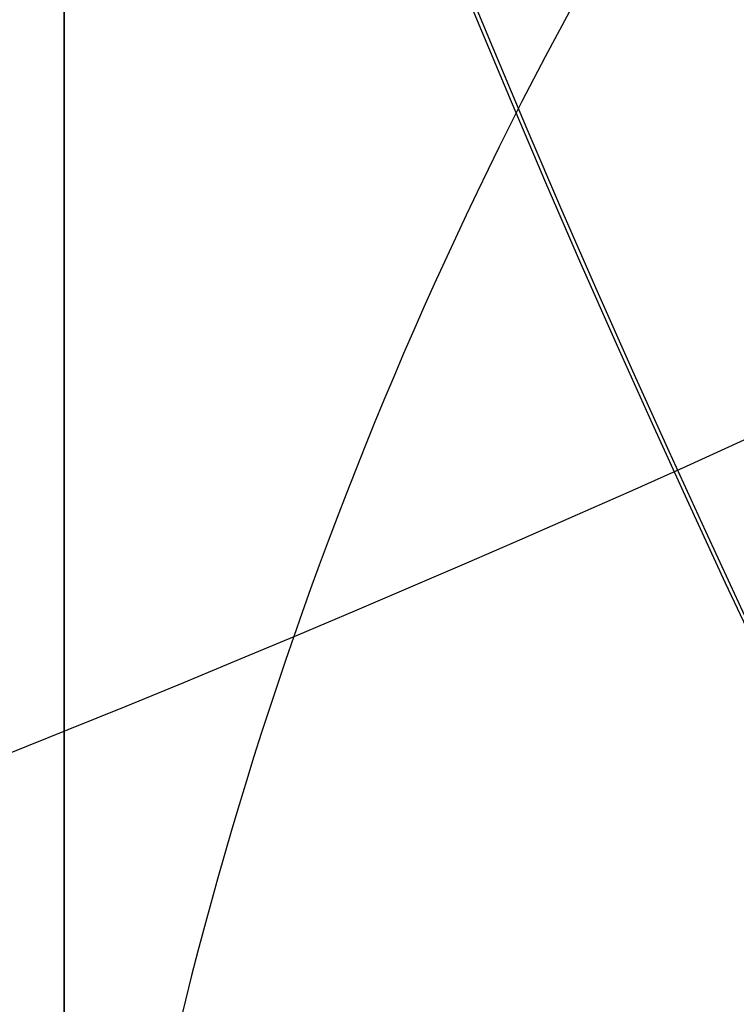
# Model space of a CAD drawing. Header units: millimetres. Extents: x -273 to 273, y -262 to 262.
# Tile 132 of 256: x -1.0032 to -0.9511, y -0.4743 to -0.4027. Entities that reach past the tile are written whole.
import ezdxf

# ---------------------------------------------------------------- set-up
doc = ezdxf.new("R2010")
doc.units = ezdxf.units.MM
doc.header["$MEASUREMENT"] = 0
doc.layers.add('Default', color=7, linetype='Continuous', true_color=0x000000)

# ---------------------------------------------------------------- blocks, each defined once
blk = doc.blocks.new('Block 01')
at = {"layer": 'Default', "color": 9, "true_color": 0xbfbfbf, "extrusion": (0.8660254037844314, 0.5000000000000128, 0)}
blk.add_arc((-78.44800649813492, 794.3495265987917, -0.6832591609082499), 81, 348.1183290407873, 348.8371018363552, dxfattribs=at)
at = {"layer": 'Default', "color": 9, "true_color": 0xbfbfbf, "extrusion": (0.8660254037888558, 0.4999999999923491, 1.8236706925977e-12)}
blk.add_arc((-78.44800649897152, 794.3495265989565, -0.6999999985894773), 81.00000000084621, 348.0191192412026, 348.8371018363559, dxfattribs=at)
at = {"layer": 'Default', "color": 9, "true_color": 0xbfbfbf}
for points, knots in [([(-1.000000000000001, 0.9625595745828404, 779.189699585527), (-1.000000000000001, 1.280998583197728, 768.9222898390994), (-1.000000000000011, 1.60822665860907, 758.6551526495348), (-1.000000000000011, 2.162908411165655, 741.7134129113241), (-1.000000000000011, 2.385163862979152, 735.0386403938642), (-1.000000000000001, 2.680020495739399, 726.3185048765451), (-1.000000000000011, 2.749496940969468, 724.2730361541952), (-1.000000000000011, 2.950221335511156, 718.3886082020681), (-1.000000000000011, 3.082223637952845, 714.549674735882), (-1.000000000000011, 3.277304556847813, 708.911735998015), (-1.000000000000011, 3.339734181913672, 707.1127082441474), (-1.000000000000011, 3.555340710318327, 700.9136911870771), (-1.000000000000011, 3.709289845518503, 696.5137288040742), (-1.000000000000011, 3.950457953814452, 689.6254209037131), (-1.000000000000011, 4.037597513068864, 687.1370725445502), (-1.000000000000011, 4.243346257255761, 681.2464907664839), (-1.000000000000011, 4.361796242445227, 677.8442516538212), (-1.000000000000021, 4.51505934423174, 673.3905213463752), (-1.000000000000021, 4.55110413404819, 672.339072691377), (-1.000000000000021, 4.654748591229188, 669.3007794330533), (-1.000000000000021, 4.72190133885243, 667.313919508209), (-1.000000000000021, 4.819302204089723, 664.3890582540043), (-1.000000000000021, 4.850315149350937, 663.451082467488), (-1.000000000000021, 4.939106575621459, 660.7418510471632), (-1.000000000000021, 4.99619952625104, 658.9705727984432), (-1.000000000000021, 5.078196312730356, 656.3635239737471), (-1.000000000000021, 5.104171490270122, 655.5277872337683), (-1.000000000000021, 5.178117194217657, 653.1145003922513), (-1.000000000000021, 5.225159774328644, 651.5369216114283), (-1.000000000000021, 5.291775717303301, 649.2151569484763), (-1.000000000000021, 5.312728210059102, 648.4710108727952), (-1.000000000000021, 5.371892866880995, 646.3223061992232), (-1.000000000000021, 5.408934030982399, 644.9177149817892), (-1.000000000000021, 5.460257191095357, 642.8504632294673), (-1.000000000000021, 5.476222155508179, 642.1878448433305), (-1.000000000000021, 5.520726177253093, 640.2741157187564), (-1.000000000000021, 5.547853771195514, 639.0229716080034), (-1.000000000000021, 5.584037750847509, 637.1812211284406), (-1.000000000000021, 5.595070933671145, 636.5906540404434), (-1.000000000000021, 5.633113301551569, 634.4275768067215), (-1.000000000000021, 5.656253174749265, 632.8549951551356), (-1.000000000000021, 5.683104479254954, 630.3453829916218), (-1.000000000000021, 5.690876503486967, 629.4083981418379), (-1.000000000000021, 5.704959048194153, 626.7757251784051), (-1.000000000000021, 5.705103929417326, 625.0799908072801), (-1.000000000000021, 5.68662748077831, 622.6148386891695), (-1.000000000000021, 5.678186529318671, 621.8453577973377), (-1.000000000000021, 5.645450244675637, 619.6685621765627), (-1.000000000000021, 5.613843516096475, 618.2613429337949), (-1.000000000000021, 5.547641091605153, 616.2076259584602), (-1.000000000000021, 5.523868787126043, 615.5607945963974), (-1.000000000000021, 5.446622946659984, 613.7124725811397), (-1.000000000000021, 5.385124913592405, 612.5113068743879), (-1.000000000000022, 5.275243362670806, 610.7489796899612), (-1.000000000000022, 5.237283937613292, 610.1871802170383), (-1.000000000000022, 5.118499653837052, 608.5617062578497), (-1.000000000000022, 5.029625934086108, 607.4986175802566), (-1.000000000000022, 4.881019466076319, 605.9291952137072), (-1.000000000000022, 4.830320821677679, 605.4220101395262), (-1.000000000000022, 4.673910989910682, 603.9353326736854), (-1.000000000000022, 4.560934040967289, 602.9566088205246), (-1.000000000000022, 4.379236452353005, 601.5028346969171), (-1.000000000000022, 4.317553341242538, 601.0269018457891), (-1.000000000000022, 4.128574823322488, 599.6160337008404), (-1.000000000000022, 3.995433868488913, 598.6818870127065), (-1.000000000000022, 3.786684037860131, 597.2873614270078), (-1.000000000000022, 3.716032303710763, 596.8262352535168), (-1.000000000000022, 3.500665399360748, 595.4488499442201), (-1.000000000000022, 3.351765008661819, 594.5332490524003), (-1.000000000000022, 3.122282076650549, 593.1623081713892), (-1.000000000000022, 3.044892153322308, 592.7064300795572), (-1.000000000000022, 2.732205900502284, 590.8863798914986), (-1.000000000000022, 2.489709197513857, 589.5234549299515), (-1.000000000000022, 2.078471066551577, 587.2549467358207), (-1.000000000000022, 1.912200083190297, 586.3489072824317), (-1.000000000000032, 1.410808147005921, 583.6326549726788), (-1.000000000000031, 1.072868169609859, 581.8229631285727), (-1.000000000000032, 0.5711502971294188, 579.1065381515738), (-1.000000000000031, 0.4046971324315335, 578.2002993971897), (-1.000000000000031, -0.09076097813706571, 575.4739079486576), (-1.000000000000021, -0.4145497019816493, 573.6527914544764), (-1.000000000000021, -0.8824460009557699, 570.9120456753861), (-1.000000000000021, -1.035911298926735, 569.9940308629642), (-1.000000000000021, -1.488219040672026, 567.219143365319), (-1.000000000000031, -1.775493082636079, 565.3603697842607), (-1.000000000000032, -2.180303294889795, 562.5551785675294), (-1.000000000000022, -2.311710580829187, 561.6107802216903), (-1.000000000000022, -2.695615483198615, 558.739862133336), (-1.000000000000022, -2.932182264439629, 556.8112103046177), (-1.000000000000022, -3.257130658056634, 553.8923683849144), (-1.000000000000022, -3.361470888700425, 552.9039599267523), (-1.000000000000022, -3.663546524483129, 549.8806416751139), (-1.000000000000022, -3.84339114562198, 547.8439591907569), (-1.000000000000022, -4.083989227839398, 544.7530731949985), (-1.000000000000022, -4.160288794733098, 543.7000679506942), (-1.000000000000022, -4.379039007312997, 540.4594946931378), (-1.000000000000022, -4.504346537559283, 538.2707934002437), (-1.000000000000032, -4.66814441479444, 534.9404097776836), (-1.000000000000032, -4.719466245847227, 533.7993364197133), (-1.000000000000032, -4.865625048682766, 530.2683522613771), (-1.000000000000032, -4.946798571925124, 527.8778965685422), (-1.000000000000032, -5.053184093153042, 524.2318923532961), (-1.000000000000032, -5.086627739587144, 522.9765634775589), (-1.000000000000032, -5.166318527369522, 519.7554249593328), (-1.000000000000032, -5.209125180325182, 517.7895314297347), (-1.000000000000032, -5.261845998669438, 515.1450833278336), (-1.000000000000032, -5.274934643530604, 514.4665890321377), (-1.000000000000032, -5.313790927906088, 512.3949672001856), (-1.000000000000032, -5.338397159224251, 511.0018180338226), (-1.000000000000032, -5.374120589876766, 508.8936473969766), (-1.000000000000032, -5.385971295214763, 508.1786381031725), (-1.000000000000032, -5.42151507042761, 505.9960504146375), (-1.000000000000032, -5.444550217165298, 504.5284613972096), (-1.000000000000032, -5.478716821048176, 502.3080902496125), (-1.000000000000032, -5.490179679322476, 501.5553131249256), (-1.000000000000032, -5.524920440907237, 499.2587152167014), (-1.000000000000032, -5.547960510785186, 497.7148908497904), (-1.000000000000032, -5.582803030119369, 495.3799789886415), (-1.000000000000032, -5.594605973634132, 494.5888914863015), (-1.000000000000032, -5.630680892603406, 492.1773672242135), (-1.000000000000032, -5.6550555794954, 490.5569319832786), (-1.000000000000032, -5.692442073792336, 488.1072702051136), (-1.000000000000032, -5.70519005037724, 487.2780396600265), (-1.000000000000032, -5.744362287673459, 484.7528019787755), (-1.000000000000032, -5.771155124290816, 483.0568005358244), (-1.000000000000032, -5.812589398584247, 480.4943105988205), (-1.000000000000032, -5.826764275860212, 479.6278145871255), (-1.000000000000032, -5.870422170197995, 476.9922073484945), (-1.000000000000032, -5.900470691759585, 475.2231054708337), (-1.000000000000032, -5.947092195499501, 472.5518411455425), (-1.000000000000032, -5.963052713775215, 471.6496680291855), (-1.000000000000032, -6.012209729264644, 468.9091680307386), (-1.000000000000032, -6.046105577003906, 467.0708536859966), (-1.000000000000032, -6.098688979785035, 464.2970022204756), (-1.000000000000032, -6.116670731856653, 463.3614517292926), (-1.000000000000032, -6.171965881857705, 460.5236705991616), (-1.000000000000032, -6.210054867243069, 458.6214550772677), (-1.000000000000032, -6.269009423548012, 455.7533387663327), (-1.000000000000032, -6.2891248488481, 454.7874225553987), (-1.000000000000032, -6.350823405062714, 451.8621084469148), (-1.000000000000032, -6.393205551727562, 449.9027274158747), (-1.000000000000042, -6.458574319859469, 446.9508051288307), (-1.000000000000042, -6.480812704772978, 445.9582472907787), (-1.000000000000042, -6.548807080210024, 442.9572863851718), (-1.000000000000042, -6.595336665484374, 440.9489008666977), (-1.000000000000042, -6.666795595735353, 437.9257695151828), (-1.000000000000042, -6.691023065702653, 436.9110070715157), (-1.000000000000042, -6.764833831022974, 433.8484250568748), (-1.000000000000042, -6.815119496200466, 431.8006224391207), (-1.000000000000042, -6.891976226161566, 428.7210187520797), (-1.000000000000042, -6.917935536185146, 427.6892023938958), (-1.000000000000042, -7.023149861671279, 423.5381438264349), (-1.000000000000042, -7.103971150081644, 420.4189414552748), (-1.000000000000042, -7.241138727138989, 415.2075659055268), (-1.000000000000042, -7.29678422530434, 413.1153741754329), (-1.000000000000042, -7.437003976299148, 407.8807120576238), (-1.000000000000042, -7.522078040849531, 404.7382550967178), (-1.000000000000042, -7.635937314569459, 400.5500160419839), (-1.000000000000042, -7.664407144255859, 399.5042253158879), (-1.000000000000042, -7.749700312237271, 396.3732967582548), (-1.000000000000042, -7.806582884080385, 394.2881605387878), (-1.000000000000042, -7.891672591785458, 391.1648765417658), (-1.000000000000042, -7.919936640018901, 390.1267303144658), (-1.000000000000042, -8.00429786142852, 387.0239288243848), (-1.000000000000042, -8.060283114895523, 384.9592705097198), (-1.000000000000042, -8.143619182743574, 381.8691233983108), (-1.000000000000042, -8.171199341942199, 380.8436407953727), (-1.000000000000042, -8.253224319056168, 377.7832600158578), (-1.000000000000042, -8.307391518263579, 375.7483543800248), (-1.000000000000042, -8.38761078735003, 372.7048750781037), (-1.000000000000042, -8.414063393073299, 371.6963119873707), (-1.000000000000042, -8.49245311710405, 368.6903561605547), (-1.000000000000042, -8.543950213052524, 366.6929519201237), (-1.000000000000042, -8.619791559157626, 363.7073823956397), (-1.000000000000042, -8.644707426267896, 362.7192316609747), (-1.000000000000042, -8.71826754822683, 359.7774156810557), (-1.000000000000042, -8.766311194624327, 357.8237353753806), (-1.000000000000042, -8.836616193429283, 354.9050284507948), (-1.000000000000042, -8.859620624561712, 353.9400197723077), (-1.000000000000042, -8.927260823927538, 351.0697687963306), (-1.000000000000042, -8.971136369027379, 349.1645085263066), (-1.000000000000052, -9.034850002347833, 346.3193275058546), (-1.000000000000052, -9.05560279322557, 345.3794272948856), (-1.000000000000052, -9.116336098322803, 342.5858762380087), (-1.000000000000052, -9.155397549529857, 340.7322053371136), (-1.000000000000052, -9.211568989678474, 337.9649235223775), (-1.000000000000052, -9.22976443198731, 337.0513347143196), (-1.000000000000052, -9.282706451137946, 334.3373276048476), (-1.000000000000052, -9.31637641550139, 332.5368882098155), (-1.000000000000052, -9.364159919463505, 329.8495882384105), (-1.000000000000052, -9.379526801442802, 328.9627500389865), (-1.000000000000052, -9.423894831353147, 326.3288391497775), (-1.000000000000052, -9.451664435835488, 324.5817456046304), (-1.000000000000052, -9.49032037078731, 321.9742184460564), (-1.000000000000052, -9.502621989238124, 321.1138059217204), (-1.000000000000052, -9.53931983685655, 318.4428241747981), (-1.000000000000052, -9.56207256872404, 316.6322322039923), (-1.000000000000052, -9.593117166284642, 313.8735154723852), (-1.000000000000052, -9.603134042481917, 312.9254102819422), (-1.000000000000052, -9.630812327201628, 310.1118496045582), (-1.000000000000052, -9.646493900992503, 308.2463744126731), (-1.000000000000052, -9.665478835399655, 305.462748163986), (-1.000000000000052, -9.67102364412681, 304.5446125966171), (-1.000000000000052, -9.689922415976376, 300.924893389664), (-1.000000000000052, -9.697519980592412, 298.223278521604), (-1.000000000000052, -9.697964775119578, 293.7590302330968), (-1.000000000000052, -9.695019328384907, 291.9963982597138), (-1.000000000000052, -9.679547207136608, 287.6344381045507), (-1.000000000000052, -9.663126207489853, 285.0351232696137), (-1.000000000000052, -9.631127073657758, 281.5788330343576), (-1.000000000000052, -9.622363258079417, 280.7217952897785), (-1.000000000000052, -9.593669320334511, 278.1613667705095), (-1.000000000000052, -9.571257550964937, 276.4580037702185), (-1.000000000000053, -9.532633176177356, 273.9073598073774), (-1.000000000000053, -9.518965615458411, 273.0600403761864), (-1.000000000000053, -9.46114230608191, 269.6828585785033), (-1.000000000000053, -9.410324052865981, 267.1531103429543), (-1.000000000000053, -9.274660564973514, 261.2689274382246), (-1.000000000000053, -9.184113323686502, 257.9146251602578), (-1.000000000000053, -9.080691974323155, 254.5607204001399)], [-7.98116551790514e-12, -7.98116551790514e-12, -7.98116551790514e-12, -7.98116551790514e-12, 3.081704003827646, 3.081704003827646, 5.085245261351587, 5.085245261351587, 5.699239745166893, 5.699239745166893, 6.851600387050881, 6.851600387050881, 7.391633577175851, 7.391633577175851, 8.712430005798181, 8.712430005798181, 9.459392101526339, 9.459392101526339, 10.48068218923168, 10.48068218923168, 10.79630207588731, 10.79630207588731, 11.39270035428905, 11.39270035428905, 11.67424684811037, 11.67424684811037, 12.20590617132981, 12.20590617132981, 12.45674824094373, 12.45674824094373, 12.93023201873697, 12.93023201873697, 13.15356427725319, 13.15356427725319, 13.57508775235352, 13.57508775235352, 13.77393089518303, 13.77393089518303, 14.14936173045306, 14.14936173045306, 14.32656266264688, 14.32656266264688, 14.79838536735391, 14.79838536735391, 15.07948939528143, 15.07948939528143, 15.58819901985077, 15.58819901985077, 15.81905549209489, 15.81905549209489, 16.24131199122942, 16.24131199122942, 16.43549020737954, 16.43549020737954, 16.79629289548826, 16.79629289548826, 16.96521467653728, 16.96521467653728, 17.285235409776, 17.285235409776, 17.43814721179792, 17.43814721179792, 17.73370002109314, 17.73370002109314, 17.87767266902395, 17.87767266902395, 18.16074032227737, 18.16074032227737, 18.30069174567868, 18.30069174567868, 18.5789765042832, 18.5789765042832, 18.71769629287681, 18.71769629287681, 19.13299067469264, 19.13299067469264, 19.40934111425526, 19.40934111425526, 19.9616329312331, 19.9616329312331, 20.23805208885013, 20.23805208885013, 20.79294689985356, 20.79294689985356, 21.07217110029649, 21.07217110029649, 21.63640002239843, 21.63640002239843, 21.92244531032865, 21.92244531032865, 22.50534176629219, 22.50534176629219, 22.80350729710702, 22.80350729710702, 23.41685276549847, 23.41685276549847, 23.73357841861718, 23.73357841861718, 24.39123645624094, 24.39123645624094, 24.73390189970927, 24.73390189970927, 25.45143825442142, 25.45143825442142, 25.82816946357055, 25.82816946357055, 26.41807553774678, 26.41807553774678, 26.6216616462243, 26.6216616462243, 27.03967140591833, 27.03967140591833, 27.25420364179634, 27.25420364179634, 27.69453453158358, 27.69453453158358, 27.9203938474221, 27.9203938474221, 28.38359272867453, 28.38359272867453, 28.62094539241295, 28.62094539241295, 29.10713095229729, 29.10713095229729, 29.35592950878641, 29.35592950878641, 29.86479339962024, 29.86479339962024, 30.12477697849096, 30.12477697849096, 30.6555840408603, 30.6555840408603, 30.92627831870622, 30.92627831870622, 31.47786629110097, 31.47786629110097, 31.75858326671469, 31.75858326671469, 32.32936223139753, 32.32936223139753, 32.61919991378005, 32.61919991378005, 33.2071516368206, 33.2071516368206, 33.50499370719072, 33.50499370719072, 34.10767096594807, 34.10767096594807, 34.41218644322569, 34.41218644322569, 35.02671236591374, 35.02671236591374, 35.33635521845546, 35.33635521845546, 36.27242988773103, 36.27242988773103, 36.90030934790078, 36.90030934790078, 37.84339182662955, 37.84339182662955, 38.15724527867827, 38.15724527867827, 38.78301886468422, 38.78301886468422, 39.09457813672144, 39.09457813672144, 39.71420329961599, 39.71420329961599, 40.02195932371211, 40.02195932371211, 40.63264724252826, 40.63264724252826, 40.93532021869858, 40.93532021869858, 41.53474057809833, 41.53474057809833, 41.83128001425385, 41.83128001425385, 42.41756123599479, 42.41756123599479, 42.70714607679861, 42.70714607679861, 43.27887559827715, 43.27887559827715, 43.56091437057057, 43.56091437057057, 44.11713895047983, 44.11713895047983, 44.39126992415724, 44.39126992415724, 44.93149598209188, 44.93149598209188, 45.1975873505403, 45.1975873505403, 45.72178135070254, 45.72178135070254, 45.97993145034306, 45.97993145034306, 46.5231515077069, 46.5231515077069, 46.80759886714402, 46.80759886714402, 47.36726055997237, 47.36726055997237, 47.64270616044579, 47.64270616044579, 48.45319116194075, 48.45319116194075, 48.98198061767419, 48.98198061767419, 49.76178745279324, 49.76178745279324, 50.01891209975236, 50.01891209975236, 50.52996424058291, 50.52996424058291, 50.78419301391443, 50.78419301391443, 51.54326727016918, 51.54326727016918, 52.5499169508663, 52.5499169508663, 52.5499169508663, 52.5499169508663]), ([(-1.000000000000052, -10.48135596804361, 254.560720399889), (-1.000000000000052, -10.58511833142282, 257.9300429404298), (-1.000000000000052, -10.67568596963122, 261.2905291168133), (-1.000000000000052, -10.81127225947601, 267.1833387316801), (-1.000000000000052, -10.86202136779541, 269.715529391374), (-1.000000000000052, -10.91974508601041, 273.095985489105), (-1.000000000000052, -10.93338717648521, 273.944137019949), (-1.000000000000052, -10.97193319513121, 276.4972971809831), (-1.000000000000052, -10.99429016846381, 278.202344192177), (-1.000000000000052, -11.02289856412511, 280.765305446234), (-1.000000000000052, -11.03163321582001, 281.623192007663), (-1.000000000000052, -11.06351255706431, 285.082885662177), (-1.000000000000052, -11.07983907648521, 287.684754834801), (-1.000000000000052, -11.09514746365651, 292.050957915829), (-1.000000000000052, -11.09802542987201, 293.815278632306), (-1.000000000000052, -11.09740779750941, 298.2836648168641), (-1.000000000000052, -11.08970462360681, 300.987728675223), (-1.000000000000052, -11.07066442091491, 304.61067760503), (-1.000000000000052, -11.06508399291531, 305.529594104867), (-1.000000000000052, -11.04599193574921, 308.3154951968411), (-1.000000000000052, -11.03023938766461, 310.182464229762), (-1.000000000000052, -11.00245551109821, 312.998227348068), (-1.000000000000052, -10.99240361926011, 313.9470411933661), (-1.000000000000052, -10.96125861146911, 316.7077490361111), (-1.000000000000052, -10.93844128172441, 318.5196234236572), (-1.000000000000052, -10.90164996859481, 321.1924661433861), (-1.000000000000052, -10.88931877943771, 322.0534572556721), (-1.000000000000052, -10.85057526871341, 324.6626495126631), (-1.000000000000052, -10.82274859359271, 326.410829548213), (-1.000000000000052, -10.77829688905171, 329.0463336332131), (-1.000000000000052, -10.76290265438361, 329.9336785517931), (-1.000000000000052, -10.71503879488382, 332.62242367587), (-1.000000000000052, -10.68131693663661, 334.4238014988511), (-1.000000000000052, -10.62829949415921, 337.1391779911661), (-1.000000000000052, -10.61007961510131, 338.053197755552), (-1.000000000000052, -10.55383704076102, 340.8216947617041), (-1.000000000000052, -10.51473010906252, 342.6761499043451), (-1.000000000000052, -10.45393136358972, 345.4708380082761), (-1.000000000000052, -10.43315759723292, 346.4110910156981), (-1.000000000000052, -10.36938359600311, 349.257251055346), (-1.000000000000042, -10.32546993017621, 351.1631375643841), (-1.000000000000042, -10.25777558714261, 354.0342878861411), (-1.000000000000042, -10.23475405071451, 354.9995696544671), (-1.000000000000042, -10.16440059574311, 357.9190152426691), (-1.000000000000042, -10.11632688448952, 359.8731611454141), (-1.000000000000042, -10.04272487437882, 362.8156349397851), (-1.000000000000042, -10.01779606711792, 363.8039778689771), (-1.000000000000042, -9.941918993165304, 366.7900421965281), (-1.000000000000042, -9.890400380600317, 368.7877490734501), (-1.000000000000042, -9.811981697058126, 371.794117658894), (-1.000000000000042, -9.785520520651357, 372.8027908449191), (-1.000000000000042, -9.705278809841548, 375.8465172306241), (-1.000000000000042, -9.65109897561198, 377.8815598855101), (-1.000000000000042, -9.56905841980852, 380.9421041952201), (-1.000000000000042, -9.541474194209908, 381.9676132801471), (-1.000000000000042, -9.45812933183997, 385.057754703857), (-1.000000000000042, -9.402140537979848, 387.1223808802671), (-1.000000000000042, -9.317777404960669, 390.2250910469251), (-1.000000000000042, -9.289513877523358, 391.2631780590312), (-1.000000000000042, -9.204429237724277, 394.3861965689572), (-1.000000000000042, -9.147552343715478, 396.4711265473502), (-1.000000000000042, -9.062271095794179, 399.6017010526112), (-1.000000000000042, -9.033806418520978, 400.6473439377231), (-1.000000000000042, -8.919974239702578, 404.8348066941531), (-1.000000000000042, -8.83492493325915, 407.9766352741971), (-1.000000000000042, -8.6947560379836, 413.2100918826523), (-1.000000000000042, -8.63913479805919, 415.3017064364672), (-1.000000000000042, -8.50203674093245, 420.5114153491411), (-1.000000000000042, -8.421262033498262, 423.6295282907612), (-1.000000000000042, -8.316113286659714, 427.7790828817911), (-1.000000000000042, -8.290171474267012, 428.8104846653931), (-1.000000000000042, -8.213369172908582, 431.8887788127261), (-1.000000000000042, -8.16312078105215, 433.9356864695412), (-1.000000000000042, -8.089366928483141, 436.9968975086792), (-1.000000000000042, -8.06515888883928, 438.0111839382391), (-1.000000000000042, -7.993759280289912, 441.0328391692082), (-1.000000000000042, -7.947269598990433, 443.0402245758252), (-1.000000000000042, -7.879335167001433, 446.0396656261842), (-1.000000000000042, -7.857116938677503, 447.0317037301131), (-1.000000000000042, -7.791808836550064, 449.9820368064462), (-1.000000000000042, -7.749466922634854, 451.9403483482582), (-1.000000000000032, -7.687827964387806, 454.8640478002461), (-1.000000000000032, -7.667732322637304, 455.8294188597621), (-1.000000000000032, -7.608836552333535, 458.6958890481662), (-1.000000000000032, -7.570786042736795, 460.5970035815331), (-1.000000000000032, -7.515547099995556, 463.4331329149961), (-1.000000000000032, -7.497583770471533, 464.3681326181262), (-1.000000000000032, -7.445054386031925, 467.1403425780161), (-1.000000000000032, -7.411193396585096, 468.9775661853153), (-1.000000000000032, -7.362086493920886, 471.7164411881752), (-1.000000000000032, -7.346142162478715, 472.6180800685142), (-1.000000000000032, -7.299567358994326, 475.2877772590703), (-1.000000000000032, -7.269548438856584, 477.0558462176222), (-1.000000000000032, -7.225932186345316, 479.6899284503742), (-1.000000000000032, -7.211770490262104, 480.5559323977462), (-1.000000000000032, -7.170373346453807, 483.1170107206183), (-1.000000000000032, -7.143603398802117, 484.8120925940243), (-1.000000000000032, -7.104462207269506, 487.3359909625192), (-1.000000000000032, -7.091723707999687, 488.1648017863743), (-1.000000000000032, -7.054362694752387, 490.6133034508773), (-1.000000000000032, -7.030002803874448, 492.2329982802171), (-1.000000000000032, -6.993946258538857, 494.6434706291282), (-1.000000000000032, -6.982148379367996, 495.4342466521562), (-1.000000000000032, -6.947317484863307, 497.7683642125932), (-1.000000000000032, -6.924282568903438, 499.3117057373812), (-1.000000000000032, -6.889545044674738, 501.6076602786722), (-1.000000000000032, -6.878081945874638, 502.3602769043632), (-1.000000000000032, -6.843910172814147, 504.5803553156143), (-1.000000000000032, -6.820868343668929, 506.0478120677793), (-1.000000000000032, -6.785308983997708, 508.2303083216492), (-1.000000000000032, -6.773451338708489, 508.9453584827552), (-1.000000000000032, -6.737701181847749, 511.0538969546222), (-1.000000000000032, -6.713072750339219, 512.4473730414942), (-1.000000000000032, -6.674175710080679, 514.5196220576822), (-1.000000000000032, -6.661070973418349, 515.1984166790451), (-1.000000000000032, -6.608270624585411, 517.8446981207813), (-1.000000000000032, -6.56539016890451, 519.8121244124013), (-1.000000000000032, -6.4855437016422, 523.0364157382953), (-1.000000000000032, -6.45202259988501, 524.2933648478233), (-1.000000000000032, -6.34533769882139, 527.9459072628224), (-1.000000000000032, -6.263903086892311, 530.3412795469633), (-1.000000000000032, -6.117259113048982, 533.8804352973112), (-1.000000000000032, -6.065739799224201, 535.0247653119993), (-1.000000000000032, -5.901239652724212, 538.3662982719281), (-1.000000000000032, -5.775360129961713, 540.5628883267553), (-1.000000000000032, -5.555603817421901, 543.8158341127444), (-1.000000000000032, -5.478921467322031, 544.8733275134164), (-1.000000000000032, -5.237049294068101, 547.9783933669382), (-1.000000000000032, -5.056228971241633, 550.0247600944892), (-1.000000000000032, -4.752521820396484, 553.0627493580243), (-1.000000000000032, -4.647599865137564, 554.0561530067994), (-1.000000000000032, -4.320842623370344, 556.9898160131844), (-1.000000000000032, -4.082972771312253, 558.9282843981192), (-1.000000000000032, -3.697004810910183, 561.8136061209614), (-1.000000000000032, -3.564914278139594, 562.7626025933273), (-1.000000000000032, -3.158147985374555, 565.5804882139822), (-1.000000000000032, -2.869558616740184, 567.4473513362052), (-1.000000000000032, -2.415306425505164, 570.2336020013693), (-1.000000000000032, -2.261264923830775, 571.1548994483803), (-1.000000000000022, -1.791945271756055, 573.9035506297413), (-1.000000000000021, -1.467305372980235, 575.7292889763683), (-1.000000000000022, -0.9707572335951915, 578.4614631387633), (-1.000000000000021, -0.8040808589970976, 579.3688656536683), (-1.000000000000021, -0.3021880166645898, 582.0861495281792), (-1.000000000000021, 0.03569499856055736, 583.8955381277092), (-1.000000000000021, 0.5367179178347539, 586.6098755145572), (-1.000000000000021, 0.7026845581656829, 587.5143018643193), (-1.000000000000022, 1.112800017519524, 589.7767942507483), (-1.000000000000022, 1.354493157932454, 591.1353138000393), (-1.000000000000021, 1.666031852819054, 592.9489163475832), (-1.000000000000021, 1.743064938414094, 593.4027545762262), (-1.000000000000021, 1.971324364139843, 594.7665962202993), (-1.000000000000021, 2.119379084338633, 595.6771341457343), (-1.000000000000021, 2.333431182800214, 597.0463870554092), (-1.000000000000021, 2.403598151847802, 597.5044463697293), (-1.000000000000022, 2.610761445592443, 598.8886963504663), (-1.000000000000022, 2.742844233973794, 599.8156275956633), (-1.000000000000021, 2.930246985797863, 601.2151506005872), (-1.000000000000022, 2.991376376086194, 601.6869588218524), (-1.000000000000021, 3.171363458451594, 603.1275236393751), (-1.000000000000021, 3.283251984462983, 604.0971539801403), (-1.000000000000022, 3.438128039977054, 605.5698704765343), (-1.000000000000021, 3.488318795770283, 606.0721949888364), (-1.000000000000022, 3.635454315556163, 607.6267784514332), (-1.000000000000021, 3.723445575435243, 608.6798807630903), (-1.000000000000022, 3.841069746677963, 610.2903893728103), (-1.000000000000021, 3.878670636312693, 610.8472161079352), (-1.000000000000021, 3.987582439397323, 612.5950459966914), (-1.000000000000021, 4.048541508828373, 613.7866822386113), (-1.000000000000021, 4.125143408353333, 615.6210389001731), (-1.000000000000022, 4.148732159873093, 616.2634379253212), (-1.000000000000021, 4.214475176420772, 618.3047489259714), (-1.000000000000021, 4.245857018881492, 619.7039925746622), (-1.000000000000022, 4.278371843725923, 621.8693201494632), (-1.000000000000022, 4.286757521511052, 622.6353096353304), (-1.000000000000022, 4.305114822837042, 625.0910164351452), (-1.000000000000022, 4.304935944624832, 626.7807964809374), (-1.000000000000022, 4.290862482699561, 629.4050399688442), (-1.000000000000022, 4.283098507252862, 630.3395495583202), (-1.000000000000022, 4.256278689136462, 632.8435107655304), (-1.000000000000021, 4.233168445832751, 634.4129167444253), (-1.000000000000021, 4.19518031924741, 636.5718879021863), (-1.000000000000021, 4.184159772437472, 637.1615244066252), (-1.000000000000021, 4.148012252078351, 639.0007143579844), (-1.000000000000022, 4.120911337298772, 640.2502285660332), (-1.000000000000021, 4.076450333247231, 642.1616209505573), (-1.000000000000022, 4.060498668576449, 642.8235324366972), (-1.000000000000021, 4.009212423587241, 644.8888592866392), (-1.000000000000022, 3.972196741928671, 646.2922325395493), (-1.000000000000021, 3.913071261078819, 648.4392005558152), (-1.000000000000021, 3.892130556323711, 649.1828278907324), (-1.000000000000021, 3.82554648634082, 651.5031971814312), (-1.000000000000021, 3.77852520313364, 653.0798993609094), (-1.000000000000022, 3.70461129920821, 655.4919445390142), (-1.000000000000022, 3.678645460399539, 656.3273161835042), (-1.000000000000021, 3.596673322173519, 658.9333980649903), (-1.000000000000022, 3.539596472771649, 660.7040744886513), (-1.000000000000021, 3.450828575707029, 663.4124608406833), (-1.000000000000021, 3.419822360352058, 664.3501933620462), (-1.000000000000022, 3.322438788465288, 667.2744239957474), (-1.000000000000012, 3.255297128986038, 669.2608965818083), (-1.000000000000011, 3.151668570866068, 672.2986527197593), (-1.000000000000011, 3.115628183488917, 673.3499515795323), (-1.000000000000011, 2.962378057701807, 677.8032248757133), (-1.000000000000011, 2.843937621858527, 681.2051568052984), (-1.000000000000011, 2.638202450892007, 687.0953208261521), (-1.000000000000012, 2.551066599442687, 689.5835586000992), (-1.000000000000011, 2.309905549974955, 696.4716660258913), (-1.000000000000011, 2.155960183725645, 700.8715385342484), (-1.000000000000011, 1.940358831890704, 707.0704417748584), (-1.000000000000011, 1.877930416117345, 708.8694455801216), (-1.000000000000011, 1.682852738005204, 714.5073271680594), (-1.000000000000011, 1.550852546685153, 718.3462274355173), (-1.000000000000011, 1.350131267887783, 724.2306072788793), (-1.000000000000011, 1.280655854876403, 726.2760610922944), (-1.000000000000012, 0.9858041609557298, 734.9961111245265), (-1.000000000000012, 0.7635526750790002, 741.6708130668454), (-1.000000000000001, 0.208884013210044, 758.6122392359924), (-1.000000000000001, -0.1183353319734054, 768.8791334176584), (-1.000000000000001, -0.4367668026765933, 779.1463001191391)], [-0.000923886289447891, -0.000923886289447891, -0.000923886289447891, -0.000923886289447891, 1.007598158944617, 1.007598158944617, 1.76741793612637, 1.76741793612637, 2.021900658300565, 2.021900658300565, 2.533466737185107, 2.533466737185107, 2.790850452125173, 2.790850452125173, 3.571437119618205, 3.571437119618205, 4.10074247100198, 4.10074247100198, 4.911976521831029, 4.911976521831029, 5.187661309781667, 5.187661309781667, 5.74778116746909, 5.74778116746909, 6.032446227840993, 6.032446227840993, 6.576060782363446, 6.576060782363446, 6.834389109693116, 6.834389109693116, 7.358918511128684, 7.358918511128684, 7.625166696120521, 7.625166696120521, 8.16568402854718, 8.16568402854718, 8.43994923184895, 8.43994923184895, 8.996419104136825, 8.996419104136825, 9.278568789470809, 9.278568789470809, 9.850496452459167, 9.850496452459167, 10.1401684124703, 10.1401684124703, 10.72659980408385, 10.72659980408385, 11.02320219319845, 11.02320219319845, 11.62272402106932, 11.62272402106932, 11.92543540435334, 11.92543540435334, 12.53617525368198, 12.53617525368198, 12.84394466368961, 12.84394466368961, 13.4635711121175, 13.4635711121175, 13.77511809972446, 13.77511809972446, 14.40084079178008, 14.40084079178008, 14.71465538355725, 14.71465538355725, 15.6575657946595, 15.6575657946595, 16.2852830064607, 16.2852830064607, 17.22104704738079, 17.22104704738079, 17.53057087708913, 17.53057087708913, 18.14483891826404, 18.14483891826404, 18.44921684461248, 18.44921684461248, 19.05160446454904, 19.05160446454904, 19.34929575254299, 19.34929575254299, 19.93693677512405, 19.93693677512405, 20.22661591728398, 20.22661591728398, 20.79707445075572, 20.79707445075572, 21.07763104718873, 21.07763104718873, 21.62890135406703, 21.62890135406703, 21.89944005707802, 21.89944005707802, 22.42994646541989, 22.42994646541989, 22.68978694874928, 22.68978694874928, 23.19838383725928, 23.19838383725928, 23.44706082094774, 23.44706082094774, 23.93303276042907, 23.93303276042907, 24.17029613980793, 24.17029613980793, 24.63335830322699, 24.63335830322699, 24.85917344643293, 24.85917344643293, 25.29947243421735, 25.29947243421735, 25.51402073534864, 25.51402073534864, 25.9321360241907, 25.9321360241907, 26.13581588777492, 26.13581588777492, 26.72619253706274, 26.72619253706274, 27.10341689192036, 27.10341689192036, 27.82244262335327, 27.82244262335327, 28.16609277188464, 28.16609277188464, 28.82613486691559, 28.82613486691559, 29.14421731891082, 29.14421731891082, 29.7604932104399, 29.7604932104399, 30.0601725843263, 30.0601725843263, 30.64604983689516, 30.64604983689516, 30.93349468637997, 30.93349468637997, 31.50019215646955, 31.50019215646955, 31.78042109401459, 31.78042109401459, 32.33673553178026, 32.33673553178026, 32.61351503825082, 32.61351503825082, 33.16572399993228, 33.16572399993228, 33.44158682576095, 33.44158682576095, 33.85554507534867, 33.85554507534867, 33.99364604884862, 33.99364604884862, 34.27039577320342, 34.27039577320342, 34.40941817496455, 34.40941817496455, 34.69030305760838, 34.69030305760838, 34.83302975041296, 34.83302975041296, 35.12584033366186, 35.12584033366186, 35.27728872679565, 35.27728872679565, 35.59430765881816, 35.59430765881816, 35.76173672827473, 35.76173672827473, 36.11968250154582, 36.11968250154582, 36.31253329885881, 36.31253329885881, 36.73240368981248, 36.73240368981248, 36.96221667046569, 36.96221667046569, 37.46914895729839, 37.46914895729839, 37.74951534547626, 37.74951534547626, 38.22039360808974, 38.22039360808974, 38.39731845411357, 38.39731845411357, 38.77226685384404, 38.77226685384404, 38.97090138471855, 38.97090138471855, 39.39206680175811, 39.39206680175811, 39.61524732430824, 39.61524732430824, 40.08847636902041, 40.08847636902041, 40.33921328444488, 40.33921328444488, 40.87070134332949, 40.87070134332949, 41.15217977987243, 41.15217977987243, 41.74847229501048, 41.74847229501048, 42.06405277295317, 42.06405277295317, 43.08526861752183, 43.08526861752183, 43.83221065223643, 43.83221065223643, 45.15300331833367, 45.15300331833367, 45.69303881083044, 45.69303881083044, 46.84540973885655, 46.84540973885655, 47.45941053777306, 47.45941053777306, 49.46296582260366, 49.46296582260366, 52.5446510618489, 52.5446510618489, 52.5446510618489, 52.5446510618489])]:
    blk.add_open_spline(points, degree=3, knots=knots, dxfattribs=at)
for points, degree in [([(-1.000000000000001, 0.9625595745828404, 779.189699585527), (-1.000000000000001, 0.2628963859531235, 779.1679998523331), (-1.000000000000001, -0.4367668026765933, 779.1463001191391)], 2), ([(-1.00000000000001, 0.599904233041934, 778.6680000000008), (-1.000000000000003, 0.165977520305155, 778.6680000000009), (-0.9999999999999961, -0.267949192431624, 778.668000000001)], 2), ([(-0.6999999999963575, 0.2451770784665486, 748.3358205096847), (-0.7785398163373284, 0.2451770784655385, 748.3358205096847), (-0.9347173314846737, 0.3104247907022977, 748.3379565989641), (-1.000000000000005, 0.4665186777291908, 748.3430668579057), (-1.000000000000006, 0.5450164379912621, 748.3456367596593)], 3), ([(-0.7000000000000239, 0.5351187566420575, 577.2401113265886), (-0.7785398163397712, 0.5351187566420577, 577.2401113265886), (-0.9347173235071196, 0.4708880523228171, 577.2517836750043), (-1.000000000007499, 0.3172272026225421, 577.2797077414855), (-1.00000000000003, 0.2399529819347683, 577.293750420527)], 3)]:
    blk.add_open_spline(points, degree=degree, dxfattribs=at)
blk.add_rational_spline([(-0.9999999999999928, 0.3320508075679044, 777.535119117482), (-1.000000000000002, 0.4706465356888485, 778.1007317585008), (-1.00000000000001, 0.599904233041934, 778.6680000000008)], [0.9285380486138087, 0.9305067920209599, 0.932527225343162], degree=2, dxfattribs=at)

msp = doc.modelspace()

# ---------------------------------------------------------------- linework, layer by layer
at = {"layer": 'Default', "color": 9, "true_color": 0xbfbfbf}
for centre, radius in [((2.48689957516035e-13, 4.67546815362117e-14, -579.6680000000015), 16), ((1.76744971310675e-13, 1.17676755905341e-15, -67.067876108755), 3.5), ((1.502247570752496e-14, 1.572370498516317e-15, -65.41749310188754), 3.5), ((1.766383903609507e-13, 3.113232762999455e-15, -62.66787610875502), 3), ((1.76717114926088e-13, 1.682889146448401e-15, -65.91787610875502), 2.625), ((2.48689957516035e-13, 4.217312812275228e-14, -582.5224783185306), 2.552031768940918), ((2.581645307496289e-14, 3.38909400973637e-15, -61.26787610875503), 2.4585), ((2.486899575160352e-13, 4.553261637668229e-14, -580.4293920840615), 2), ((2.77542757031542e-13, 3.047517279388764e-14, -558.4680000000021), 1.85), ((1.767849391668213e-13, 4.505931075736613e-16, -68.71787610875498), 1.25), ((1.768200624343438e-13, -1.875601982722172e-16, -70.16787610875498), 1.05), ((2.761611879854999e-13, 3.545958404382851e-14, -555.668000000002), 0.9999999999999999)]:
    msp.add_circle(centre, radius, dxfattribs=at)
for centre, radius, start, end in [((-3.8628076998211e-14, 1.277357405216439e-14, -22), 100.85, 0.002522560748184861, 270), ((-3.8628076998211e-14, 1.277357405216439e-14, -22), 100.05, 0.00252256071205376, 270), ((2.486899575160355e-13, 4.64253806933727e-14, -579.1680000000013), 15.99999999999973, 89.99999999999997, 269.9999999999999), ((2.486899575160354e-13, 4.376084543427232e-14, -580.1680000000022), 16, 89.99999999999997, 269.9999999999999), ((2.486899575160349e-13, 7.307073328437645e-14, -578.6680000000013), 15.49999999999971, 89.99999999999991, 269.9999999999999), ((2.486899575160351e-13, 9.12188706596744e-15, -603.1680000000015), 7.499999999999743, 89.99999999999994, 269.9999999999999), ((2.486899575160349e-13, 4.598129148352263e-14, -580.1680000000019), 7.500000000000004, 89.99999999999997, 269.9999999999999), ((2.48689957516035e-13, 7.789619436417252e-15, -603.668000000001), 6.999999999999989, 89.9999999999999, 269.9999999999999), ((2.486899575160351e-13, 7.789619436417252e-15, -603.6680000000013), 4.458500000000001, 89.99999999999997, 269.9999999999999), ((2.488564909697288e-13, 1.265031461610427e-14, -583.6680000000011), 4.45849999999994, 89.9999999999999, 262.0775736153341), ((2.448644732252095e-14, 7.79312288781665e-15, -62.8678761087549), 4.449999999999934, 59.47667614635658, 239.4766761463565), ((2.185933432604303e-14, -9.758911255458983e-15, -59.66787610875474), 4.450000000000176, 59.47667614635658, 239.4766761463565), ((2.410389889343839e-14, 7.796626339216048e-15, -62.8678761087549), 4.449999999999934, 239.4766761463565, 59.47667614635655), ((2.080400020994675e-14, -9.18803421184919e-15, -59.66787610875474), 4.450000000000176, 239.4766761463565, 59.47667614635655), ((2.142905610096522e-14, 2.873867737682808e-15, -62.86787610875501), 2.999765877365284, 329.4766761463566, 149.4766761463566), ((2.997251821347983e-14, 4.076401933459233e-15, -59.66787610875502), 2.999765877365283, 329.4766761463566, 149.4766761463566), ((2.197891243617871e-14, 2.744134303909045e-15, -62.55537610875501), 2.458500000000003, 329.4766761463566, 149.4766761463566), ((2.974346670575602e-14, 3.422327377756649e-15, -59.98037610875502), 2.458500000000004, 329.4766761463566, 149.4766761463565), ((2.48689957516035e-13, 4.298368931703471e-14, -582.190784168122), 2.000000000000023, 89.99999999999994, 269.9999999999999), ((2.486899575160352e-13, 4.764662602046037e-14, -578.668000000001), 2, 89.99999999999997, 269.9999999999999), ((2.781716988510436e-13, 2.665430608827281e-14, -560.768000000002), 1.850000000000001, 100.2817592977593, 280.2817592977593), ((2.762601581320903e-13, 3.311464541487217e-14, -556.168000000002), 1.850000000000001, 100.2817592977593, 280.2817592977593), ((2.097795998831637e-14, 2.441837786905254e-15, -62.86787610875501), 2.999765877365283, 149.4766761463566, 329.4766761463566), ((2.978805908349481e-14, 4.140150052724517e-15, -59.66787610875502), 2.999765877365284, 149.4766761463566, 329.4766761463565), ((0.0009480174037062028, 0.0009537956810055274, -69.96787610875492), 1.250951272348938, 270.0435534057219, 180.2176346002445), ((1.771916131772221e-13, 4.653239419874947e-15, -59.16787610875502), 2.500000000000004, 180.1740811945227, 0.1740811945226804), ((-2.842170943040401e-14, 2.244456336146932e-14, -44), 100.85, 180, 270), ((0, 3.665541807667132e-14), 100.85, 180, 270), ((-1.4210854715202e-14, 2.244456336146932e-14), 100.05, 180, 270), ((4.085620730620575e-14, 1.572370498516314e-15, -66.16787610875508), 3.499999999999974, 179.9999999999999, 359.9999999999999), ((3.97459842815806e-14, 1.572370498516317e-15, -64.66711009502), 3.499999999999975, 179.9999999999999, 0), ((2.417510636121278e-14, 2.23850431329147e-15, -62.55537610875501), 2.458500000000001, 180, 329.4766761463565), ((3.147482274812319e-14, 2.793615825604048e-15, -59.98037610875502), 2.458500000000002, 180, 329.4766761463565), ((2.757793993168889e-13, 3.547390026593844e-14, -556.168000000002), 1, 180, 2.544443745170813e-14), ((2.763900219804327e-13, 3.544526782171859e-14, -555.168000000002), 1, 180, 3.61587203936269e-28), ((-1.4210854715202e-14, 3.665541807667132e-14, -44), 100.05, 180.0000000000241, 270), ((1.7696955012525e-13, 2.401028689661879e-16, -70.16787610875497), 1.05, 180.1740811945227, 270.1740811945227), ((0.0009480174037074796, 0.0009537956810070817, -69.96787610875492), 1.25095127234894, 180.2176346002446, 270.0435534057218), ((1.763034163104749e-13, 1.239303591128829e-15, -66.16787610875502), 2.625, 180.1740811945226, 270), ((1.760813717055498e-13, 1.46134819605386e-15, -65.66787610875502), 2.625, 180.1740811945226, 270), ((1.755262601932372e-13, 1.017258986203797e-15, -65.66787610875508), 2.999999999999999, 180.1740811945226, 270), ((1.770805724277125e-13, 9.343931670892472e-15, -59.66787610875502), 3.000000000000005, 180.1740811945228, 270), ((1.790789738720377e-13, 4.125883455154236e-15, -66.16787610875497), 3.500000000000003, 180.1740811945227, 269.9999999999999), ((1.767475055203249e-13, -2.257898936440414e-15, -67.96787610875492), 1.249999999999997, 185.9132516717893, 270), ((1.775246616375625e-13, 1.128281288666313e-15, -67.96787610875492), 3.5, 182.2207942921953, 270)]:
    msp.add_arc(centre, radius, start, end, dxfattribs=at)
for points, weights, knots in [([(-112.052876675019, 3.686125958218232e-13, -41.67126407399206), (-112.052876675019, -112.052876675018, -41.67126407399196), (-3.551012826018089e-13, -112.052876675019, -41.67126407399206), (112.052876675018, -112.052876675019, -41.67126407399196), (112.052876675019, -3.848246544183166e-13, -41.67126407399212), (112.052876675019, 112.0528766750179, -41.671264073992), (3.859245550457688e-13, 112.052876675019, -41.67126407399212)], [1, 0.7071067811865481, 1, 0.7071067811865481, 1, 0.7071067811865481, 1], [-528.0367412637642, -528.0367412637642, -528.0367412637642, -352.0244941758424, -352.0244941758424, -176.0122470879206, -176.0122470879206, 0, 0, 0]), ([(3.733584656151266e-13, 108.255644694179, -41.67126407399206), (108.255644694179, 108.255644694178, -41.67126407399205), (108.255644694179, -3.295794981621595e-13, -41.67126407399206), (108.255644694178, -108.255644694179, -41.67126407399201), (-3.424886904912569e-13, -108.255644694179, -41.67126407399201), (-108.255644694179, -108.255644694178, -41.67126407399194), (-108.255644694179, 3.561743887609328e-13, -41.67126407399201)], [1, 0.7071067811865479, 1, 0.7071067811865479, 1, 0.7071067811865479, 1], [0, 0, 0, 170.0475690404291, 170.0475690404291, 340.0951380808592, 340.0951380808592, 510.1427071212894, 510.1427071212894, 510.1427071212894]), ([(2.109977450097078e-13, 58.94401797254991, -59.09351528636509), (58.94401797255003, 58.94401797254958, -59.09351528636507), (58.94401797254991, -1.942115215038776e-13, -59.09351528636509), (58.94401797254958, -58.94401797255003, -59.09351528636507), (-1.805700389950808e-13, -58.94401797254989, -59.09351528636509), (-58.94401797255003, -58.94401797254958, -59.09351528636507), (-58.9440179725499, 1.973562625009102e-13, -59.09351528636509), (-58.94401797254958, 58.94401797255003, -59.09351528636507), (2.109977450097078e-13, 58.94401797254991, -59.09351528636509)], [0.9909948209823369, 0.7007391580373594, 0.9909948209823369, 0.7007391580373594, 0.9909948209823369, 0.7007391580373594, 0.9909948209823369, 0.7007391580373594, 0.9909948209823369], [0, 0, 0, 224.1057533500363, 224.1057533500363, 448.211506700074, 448.211506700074, 672.3172600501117, 672.3172600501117, 896.423013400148, 896.423013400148, 896.423013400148]), ([(2.044550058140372e-13, 56.93896143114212, -58.00311703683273), (56.93896143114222, 56.93896143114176, -58.00311703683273), (56.93896143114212, -1.875516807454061e-13, -58.00311703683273), (56.93896143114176, -56.9389614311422, -58.00311703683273), (-1.737930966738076e-13, -56.9389614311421, -58.00311703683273), (-56.93896143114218, -56.93896143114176, -58.00311703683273), (-56.93896143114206, 1.906964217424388e-13, -58.00311703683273), (-56.93896143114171, 56.93896143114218, -58.00311703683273), (2.044550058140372e-13, 56.93896143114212, -58.00311703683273)], [0.9915545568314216, 0.70113495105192, 0.9915545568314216, 0.70113495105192, 0.9915545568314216, 0.70113495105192, 0.9915545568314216, 0.70113495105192, 0.9915545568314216], [0, 0, 0, 216.5112893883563, 216.5112893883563, 433.0225787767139, 433.0225787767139, 649.5338681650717, 649.5338681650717, 866.045157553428, 866.045157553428, 866.045157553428])]:
    msp.add_rational_spline(points, weights, degree=2, knots=knots, dxfattribs=at)
for points, degree in [([(-86.75499999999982, -50.08802260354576, -756.8932544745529), (-43.37749999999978, -25.04401130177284, -775.8033956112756), (2.700062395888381e-13, 7.615262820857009e-14, -794.7135367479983)], 2), ([(-0.2328454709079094, -8.015370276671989e-15, -799.8749347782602), (-0.2832082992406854, -0.03282657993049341, -799.871635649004), (-0.3903758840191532, -0.1017946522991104, -799.8622581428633), (-0.6646525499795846, -0.2561230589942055, -799.8192555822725), (-0.916012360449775, -0.4381898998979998, -799.7409680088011), (-1.135216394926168, -0.5006770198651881, -799.6535189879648)], 3), ([(2.54283500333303e-13, -1.722103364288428e-14, -799.882645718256), (-0.06324955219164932, -0.03651714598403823, -799.882645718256), (-0.1860907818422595, -0.1074395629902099, -799.879278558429), (-0.4642434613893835, -0.2680310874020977, -799.84807424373), (-0.788388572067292, -0.4551763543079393, -799.7803104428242), (-1.069586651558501, -0.6175261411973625, -799.6577239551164)], 3), ([(-0.1164227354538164, -0.2016500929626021, -799.8749347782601), (-0.1700328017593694, -0.2288522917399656, -799.8716356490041), (-0.2833446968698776, -0.2871781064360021, -799.8622581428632), (-0.5541353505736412, -0.4475444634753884, -799.8192555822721), (-0.8374897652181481, -0.5741950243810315, -799.7409680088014), (-1.001207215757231, -0.7327877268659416, -799.6535189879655)], 3)]:
    msp.add_open_spline(points, degree=degree, dxfattribs=at)

# ---------------------------------------------------------------- block references
at = {"layer": 'Default', "color": 9, "true_color": 0xbfbfbf, "extrusion": (0, 0, -1), "rotation": 180}
msp.add_blockref('Block 01', (0, 8.233708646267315e-15, -200), dxfattribs=at)

doc.saveas('drawing.dxf')
